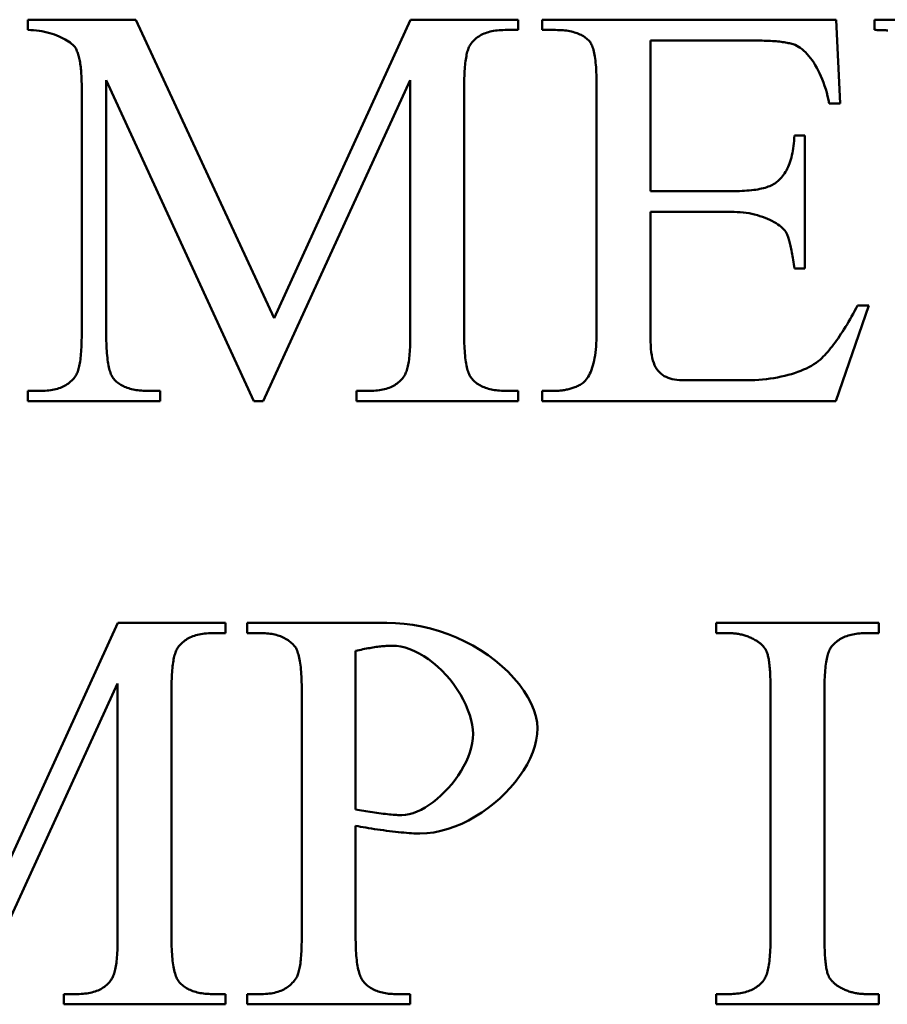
# Model space of a CAD drawing. Header units: millimetres. Extents: x 163 to 2699, y 224 to 730.
# Tile 36 of 168: x 232.58 to 236, y 443.94 to 447.82. Entities that reach past the tile are written whole.
import ezdxf

# ---------------------------------------------------------------- set-up
doc = ezdxf.new("R2010")
doc.units = ezdxf.units.MM
doc.layers.add('可見 (ISO)', color=7, linetype='Continuous', lineweight=50)

msp = doc.modelspace()

# ---------------------------------------------------------------- linework, layer by layer
at = {"layer": '可見 (ISO)'}
for p, q in [((232.6161, 447.8161), (233.0414, 447.8161)), ((232.6161, 447.7756), (232.6161, 447.8161)), ((233.0414, 447.8161), (233.5855, 446.642)), ((233.5855, 446.642), (234.1222, 447.8161)), ((234.1222, 447.8161), (234.545, 447.8161)), ((234.545, 447.8161), (234.545, 447.7756)), ((234.6394, 447.8161), (235.7963, 447.8161)), ((234.6394, 447.7756), (234.6394, 447.8161)), ((235.7963, 447.8161), (235.8122, 447.4864)), ((235.947, 447.7756), (235.947, 447.8161)), ((235.947, 447.8161), (236.3514, 447.8161)), ((234.545, 447.7756), (234.4936, 447.7756)), ((234.6921, 447.7756), (234.6394, 447.7756)), ((235.4776, 447.7339), (235.0659, 447.7339)), ((235.0659, 447.7339), (235.0659, 447.142)), ((232.8281, 446.5759), (232.8281, 447.5562)), ((232.9249, 447.5783), (232.9249, 446.5759)), ((233.5058, 446.3161), (232.9249, 447.5783)), ((234.121, 447.5783), (233.5426, 446.3161)), ((234.121, 446.5759), (234.121, 447.5783)), ((234.333, 447.5562), (234.333, 446.5759)), ((234.8539, 446.582), (234.8539, 447.555)), ((235.8122, 447.4864), (235.7693, 447.4864)), ((235.632, 447.3602), (235.6725, 447.3602)), ((235.6725, 447.3602), (235.6725, 446.8369)), ((235.0659, 447.142), (235.3955, 447.142)), ((235.0659, 447.0599), (235.0659, 446.5661)), ((235.3955, 447.0599), (235.0659, 447.0599)), ((235.6725, 446.8369), (235.632, 446.8369)), ((235.9249, 446.6923), (235.795, 446.3161)), ((235.8808, 446.6923), (235.9249, 446.6923)), ((235.1896, 446.3982), (235.4445, 446.3982)), ((232.6161, 446.3565), (232.6688, 446.3565)), ((232.6161, 446.3161), (232.6161, 446.3565)), ((233.0842, 446.3565), (233.1369, 446.3565)), ((233.1369, 446.3565), (233.1369, 446.3161)), ((233.909, 446.3565), (233.9617, 446.3565)), ((233.909, 446.3161), (233.909, 446.3565)), ((234.4936, 446.3565), (234.545, 446.3565)), ((234.545, 446.3565), (234.545, 446.3161)), ((234.6394, 446.3565), (234.6921, 446.3565)), ((234.6394, 446.3161), (234.6394, 446.3565)), ((233.1369, 446.3161), (232.6161, 446.3161)), ((233.5426, 446.3161), (233.5058, 446.3161)), ((234.545, 446.3161), (233.909, 446.3161)), ((235.795, 446.3161), (234.6394, 446.3161)), ((232.4341, 444.2696), (232.9709, 445.4436)), ((232.9709, 445.4436), (233.3936, 445.4436)), ((233.3936, 445.4436), (233.3936, 445.4031)), ((233.4794, 445.4436), (234.0285, 445.4436)), ((233.4794, 445.4031), (233.4794, 445.4436)), ((235.3238, 445.4436), (235.9647, 445.4436)), ((235.3238, 445.4031), (235.3238, 445.4436)), ((235.9647, 445.4436), (235.9647, 445.4031)), ((233.3936, 445.4031), (233.3422, 445.4031)), ((233.5358, 445.4031), (233.4794, 445.4031)), ((235.3765, 445.4031), (235.3238, 445.4031)), ((235.9647, 445.4031), (235.9108, 445.4031)), ((233.9059, 445.3333), (233.9059, 444.7095)), ((232.9696, 445.2058), (232.3912, 443.9436)), ((232.9696, 444.2034), (232.9696, 445.2058)), ((233.1816, 445.1838), (233.1816, 444.2034)), ((233.6939, 444.2095), (233.6939, 445.1777)), ((235.5383, 444.2095), (235.5383, 445.1777)), ((235.7503, 445.1777), (235.7503, 444.2095)), ((233.9059, 444.6458), (233.9059, 444.2095)), ((232.7576, 443.984), (232.8103, 443.984)), ((232.7576, 443.9436), (232.7576, 443.984)), ((233.3422, 443.984), (233.3936, 443.984)), ((233.3936, 443.984), (233.3936, 443.9436)), ((233.4794, 443.984), (233.5358, 443.984)), ((233.4794, 443.9436), (233.4794, 443.984)), ((234.0628, 443.984), (234.1204, 443.984)), ((234.1204, 443.984), (234.1204, 443.9436)), ((235.3238, 443.984), (235.3765, 443.984)), ((235.3238, 443.9436), (235.3238, 443.984)), ((235.9108, 443.984), (235.9647, 443.984)), ((235.9647, 443.984), (235.9647, 443.9436)), ((233.3936, 443.9436), (232.7576, 443.9436)), ((234.1204, 443.9436), (233.4794, 443.9436)), ((235.9647, 443.9436), (235.3238, 443.9436))]:
    msp.add_line(p, q, dxfattribs=at)
at = {"layer": '可見 (ISO)', "flags": 128}
for points in [[(232.8061, 447.7009), (232.8037, 447.7049), (232.8007, 447.709), (232.7971, 447.7132), (232.7928, 447.7175), (232.788, 447.7217), (232.7826, 447.726), (232.7766, 447.7302), (232.7702, 447.7344), (232.7632, 447.7385), (232.7558, 447.7425), (232.7479, 447.7464), (232.7396, 447.7502), (232.7309, 447.7538), (232.7218, 447.7572), (232.7124, 447.7604), (232.7027, 447.7633), (232.6926, 447.766), (232.6823, 447.7684), (232.6718, 447.7705), (232.661, 447.7723), (232.65, 447.7737), (232.6389, 447.7747), (232.6275, 447.7754), (232.6161, 447.7756)], [(234.4936, 447.7756), (234.4856, 447.7755), (234.4778, 447.7752), (234.4703, 447.7747), (234.4629, 447.774), (234.4557, 447.7731), (234.4488, 447.772), (234.442, 447.7707), (234.4354, 447.7692), (234.4291, 447.7675), (234.4229, 447.7656), (234.4169, 447.7635), (234.4111, 447.7612), (234.4056, 447.7587), (234.4002, 447.756), (234.395, 447.7531), (234.3901, 447.75), (234.3853, 447.7467), (234.3807, 447.7432), (234.3764, 447.7395), (234.3722, 447.7356), (234.3682, 447.7315), (234.3645, 447.7272), (234.3609, 447.7227), (234.3575, 447.718)], [(234.8257, 447.7315), (234.8222, 447.7351), (234.8186, 447.7385), (234.8147, 447.7418), (234.8107, 447.745), (234.8065, 447.748), (234.8022, 447.7508), (234.7976, 447.7535), (234.7929, 447.756), (234.7879, 447.7584), (234.7828, 447.7606), (234.7775, 447.7627), (234.7721, 447.7646), (234.7664, 447.7663), (234.7606, 447.768), (234.7545, 447.7694), (234.7483, 447.7707), (234.7419, 447.7719), (234.7354, 447.7729), (234.7286, 447.7737), (234.7217, 447.7744), (234.7146, 447.7749), (234.7072, 447.7753), (234.6998, 447.7755), (234.6921, 447.7756)], [(235.9996, 447.7735), (235.9954, 447.7739), (235.9911, 447.7742), (235.9866, 447.7745), (235.9821, 447.7748), (235.9774, 447.775), (235.9726, 447.7752), (235.9677, 447.7753), (235.9627, 447.7755), (235.9576, 447.7755), (235.9523, 447.7756), (235.947, 447.7756)], [(232.8281, 447.5562), (232.8281, 447.5644), (232.828, 447.5724), (232.8278, 447.5802), (232.8275, 447.5878), (232.8272, 447.5953), (232.8267, 447.6025), (232.8262, 447.6096), (232.8257, 447.6164), (232.825, 447.6231), (232.8243, 447.6296), (232.8235, 447.6359), (232.8226, 447.642), (232.8216, 447.648), (232.8206, 447.6537), (232.8195, 447.6593), (232.8183, 447.6646), (232.8171, 447.6698), (232.8157, 447.6748), (232.8143, 447.6796), (232.8128, 447.6842), (232.8112, 447.6887), (232.8096, 447.6929), (232.8079, 447.697), (232.8061, 447.7009)], [(234.3575, 447.718), (234.3555, 447.7149), (234.3536, 447.7115), (234.3518, 447.7077), (234.35, 447.7036), (234.3484, 447.6993), (234.3468, 447.6946), (234.3453, 447.6896), (234.3439, 447.6842), (234.3426, 447.6786), (234.3414, 447.6727), (234.3402, 447.6664), (234.3391, 447.6598), (234.3382, 447.6529), (234.3373, 447.6457), (234.3365, 447.6382), (234.3357, 447.6303), (234.3351, 447.6222), (234.3346, 447.6137), (234.3341, 447.6049), (234.3337, 447.5958), (234.3334, 447.5864), (234.3332, 447.5767), (234.3331, 447.5666), (234.333, 447.5562)], [(234.8539, 447.555), (234.8538, 447.5668), (234.8537, 447.5782), (234.8534, 447.5891), (234.8531, 447.5998), (234.8526, 447.61), (234.8521, 447.6198), (234.8515, 447.6293), (234.8507, 447.6384), (234.8499, 447.647), (234.849, 447.6554), (234.8479, 447.6633), (234.8468, 447.6708), (234.8456, 447.678), (234.8443, 447.6848), (234.8428, 447.6912), (234.8413, 447.6972), (234.8397, 447.7028), (234.838, 447.7081), (234.8362, 447.7129), (234.8343, 447.7174), (234.8323, 447.7215), (234.8302, 447.7252), (234.828, 447.7285), (234.8257, 447.7315)], [(235.6345, 447.7168), (235.6307, 447.7182), (235.6267, 447.7195), (235.6224, 447.7208), (235.6179, 447.722), (235.6131, 447.7232), (235.6081, 447.7243), (235.6029, 447.7253), (235.5975, 447.7263), (235.5918, 447.7272), (235.5858, 447.7281), (235.5796, 447.7289), (235.5732, 447.7297), (235.5666, 447.7303), (235.5597, 447.731), (235.5525, 447.7315), (235.5452, 447.732), (235.5376, 447.7325), (235.5297, 447.7329), (235.5216, 447.7332), (235.5133, 447.7335), (235.5047, 447.7337), (235.4959, 447.7338), (235.4869, 447.7339), (235.4776, 447.7339)], [(235.7693, 447.4864), (235.7662, 447.5011), (235.7628, 447.5155), (235.7591, 447.5295), (235.7551, 447.5431), (235.7507, 447.5564), (235.7462, 447.5693), (235.7413, 447.5817), (235.7363, 447.5938), (235.731, 447.6054), (235.7254, 447.6165), (235.7197, 447.6272), (235.7138, 447.6374), (235.7078, 447.6471), (235.7016, 447.6563), (235.6952, 447.665), (235.6888, 447.6731), (235.6822, 447.6807), (235.6755, 447.6877), (235.6688, 447.6941), (235.662, 447.6999), (235.6552, 447.7051), (235.6483, 447.7096), (235.6414, 447.7135), (235.6345, 447.7168)], [(235.5671, 447.1812), (235.5719, 447.1856), (235.5765, 447.1902), (235.581, 447.195), (235.5852, 447.2002), (235.5893, 447.2056), (235.5932, 447.2113), (235.5969, 447.2172), (235.6005, 447.2235), (235.6038, 447.23), (235.607, 447.2367), (235.6099, 447.2438), (235.6127, 447.2511), (235.6154, 447.2587), (235.6178, 447.2666), (235.62, 447.2747), (235.6221, 447.2831), (235.624, 447.2918), (235.6257, 447.3007), (235.6272, 447.31), (235.6285, 447.3195), (235.6297, 447.3292), (235.6307, 447.3393), (235.6314, 447.3496), (235.632, 447.3602)], [(235.3955, 447.142), (235.4061, 447.1421), (235.4164, 447.1423), (235.4264, 447.1426), (235.436, 447.1431), (235.4454, 447.1437), (235.4545, 447.1445), (235.4633, 447.1454), (235.4718, 447.1464), (235.48, 447.1475), (235.4879, 447.1488), (235.4955, 447.1503), (235.5028, 447.1518), (235.5098, 447.1535), (235.5165, 447.1554), (235.5229, 447.1573), (235.529, 447.1595), (235.5348, 447.1617), (235.5403, 447.1641), (235.5455, 447.1666), (235.5504, 447.1693), (235.555, 447.1721), (235.5593, 447.175), (235.5634, 447.178), (235.5671, 447.1812)], [(235.6014, 446.9766), (235.5984, 446.9815), (235.5948, 446.9865), (235.5904, 446.9914), (235.5855, 446.9964), (235.5799, 447.0013), (235.5737, 447.0062), (235.567, 447.0109), (235.5597, 447.0156), (235.552, 447.0202), (235.5438, 447.0246), (235.5351, 447.0289), (235.526, 447.033), (235.5166, 447.0368), (235.5068, 447.0405), (235.4966, 447.0439), (235.4862, 447.047), (235.4755, 447.0499), (235.4646, 447.0524), (235.4534, 447.0546), (235.4421, 447.0565), (235.4306, 447.058), (235.419, 447.059), (235.4073, 447.0597), (235.3955, 447.0599)], [(235.632, 446.8369), (235.6307, 446.8458), (235.6294, 446.8545), (235.6281, 446.8629), (235.6268, 446.8711), (235.6255, 446.8789), (235.6242, 446.8865), (235.6229, 446.8938), (235.6216, 446.9009), (235.6203, 446.9077), (235.619, 446.9142), (235.6177, 446.9204), (235.6164, 446.9263), (235.6151, 446.932), (235.6139, 446.9374), (235.6126, 446.9426), (235.6113, 446.9474), (235.6101, 446.952), (235.6088, 446.9564), (235.6076, 446.9604), (235.6063, 446.9642), (235.6051, 446.9677), (235.6039, 446.9709), (235.6026, 446.9739), (235.6014, 446.9766)], [(235.7399, 446.4852), (235.7456, 446.491), (235.7513, 446.4971), (235.7571, 446.5034), (235.7629, 446.51), (235.7686, 446.5168), (235.7744, 446.5238), (235.7802, 446.5311), (235.786, 446.5387), (235.7919, 446.5465), (235.7977, 446.5545), (235.8036, 446.5628), (235.8094, 446.5713), (235.8153, 446.58), (235.8212, 446.589), (235.8271, 446.5982), (235.833, 446.6077), (235.839, 446.6174), (235.8449, 446.6274), (235.8508, 446.6376), (235.8568, 446.6481), (235.8628, 446.6587), (235.8688, 446.6697), (235.8748, 446.6809), (235.8808, 446.6923)], [(232.8036, 446.4141), (232.8056, 446.4172), (232.8075, 446.4206), (232.8094, 446.4244), (232.8111, 446.4285), (232.8128, 446.4328), (232.8143, 446.4375), (232.8158, 446.4425), (232.8172, 446.4479), (232.8185, 446.4535), (232.8198, 446.4594), (232.8209, 446.4657), (232.822, 446.4723), (232.823, 446.4792), (232.8239, 446.4864), (232.8247, 446.4939), (232.8254, 446.5018), (232.826, 446.5099), (232.8266, 446.5184), (232.8271, 446.5272), (232.8274, 446.5363), (232.8277, 446.5457), (232.8279, 446.5554), (232.8281, 446.5655), (232.8281, 446.5759)], [(232.9249, 446.5759), (232.925, 446.5645), (232.9251, 446.5535), (232.9254, 446.5429), (232.9258, 446.5326), (232.9262, 446.5227), (232.9268, 446.5131), (232.9274, 446.5039), (232.9282, 446.4951), (232.9291, 446.4866), (232.93, 446.4785), (232.9311, 446.4708), (232.9323, 446.4634), (232.9336, 446.4564), (232.9349, 446.4497), (232.9364, 446.4434), (232.938, 446.4375), (232.9397, 446.4319), (232.9415, 446.4267), (232.9434, 446.4219), (232.9454, 446.4174), (232.9475, 446.4133), (232.9496, 446.4095), (232.9519, 446.4061), (232.9543, 446.4031)], [(234.0965, 446.4141), (234.0985, 446.4172), (234.1004, 446.4206), (234.1022, 446.4244), (234.104, 446.4285), (234.1057, 446.4328), (234.1072, 446.4375), (234.1087, 446.4425), (234.1101, 446.4479), (234.1114, 446.4535), (234.1127, 446.4594), (234.1138, 446.4657), (234.1149, 446.4723), (234.1159, 446.4792), (234.1168, 446.4864), (234.1176, 446.4939), (234.1183, 446.5018), (234.1189, 446.5099), (234.1195, 446.5184), (234.1199, 446.5272), (234.1203, 446.5363), (234.1206, 446.5457), (234.1208, 446.5554), (234.121, 446.5655), (234.121, 446.5759)], [(234.333, 446.5759), (234.3331, 446.5645), (234.3332, 446.5535), (234.3335, 446.5429), (234.3339, 446.5326), (234.3344, 446.5227), (234.3349, 446.5131), (234.3356, 446.5039), (234.3364, 446.4951), (234.3373, 446.4866), (234.3383, 446.4785), (234.3395, 446.4708), (234.3407, 446.4634), (234.342, 446.4564), (234.3434, 446.4497), (234.345, 446.4434), (234.3466, 446.4375), (234.3484, 446.4319), (234.3503, 446.4267), (234.3522, 446.4219), (234.3543, 446.4174), (234.3565, 446.4133), (234.3588, 446.4095), (234.3612, 446.4061), (234.3637, 446.4031)], [(234.7926, 446.3822), (234.797, 446.3848), (234.8013, 446.3879), (234.8054, 446.3916), (234.8095, 446.3957), (234.8134, 446.4005), (234.8171, 446.4057), (234.8208, 446.4114), (234.8243, 446.4177), (234.8276, 446.4244), (234.8307, 446.4317), (234.8337, 446.4394), (234.8365, 446.4476), (234.8392, 446.4563), (234.8416, 446.4655), (234.8438, 446.4752), (234.8459, 446.4853), (234.8477, 446.4958), (234.8493, 446.5068), (234.8506, 446.5183), (234.8518, 446.5302), (234.8527, 446.5425), (234.8533, 446.5552), (234.8537, 446.5684), (234.8539, 446.582)], [(235.0659, 446.5661), (235.066, 446.5501), (235.0666, 446.5352), (235.0676, 446.5214), (235.0689, 446.5086), (235.0707, 446.4967), (235.0729, 446.4857), (235.0756, 446.4755), (235.0786, 446.4661), (235.0822, 446.4574), (235.0862, 446.4494), (235.0907, 446.4421), (235.0957, 446.4355), (235.1011, 446.4294), (235.107, 446.4239), (235.1133, 446.419), (235.1201, 446.4146), (235.1273, 446.4108), (235.135, 446.4075), (235.1431, 446.4046), (235.1517, 446.4023), (235.1606, 446.4005), (235.1699, 446.3992), (235.1796, 446.3984), (235.1896, 446.3982)], [(235.4445, 446.3982), (235.4604, 446.3983), (235.4761, 446.3989), (235.4917, 446.3998), (235.507, 446.401), (235.5221, 446.4026), (235.537, 446.4045), (235.5517, 446.4067), (235.566, 446.4093), (235.5801, 446.4121), (235.5938, 446.4152), (235.6072, 446.4187), (235.6202, 446.4224), (235.6329, 446.4263), (235.6451, 446.4305), (235.6569, 446.435), (235.6682, 446.4397), (235.6791, 446.4447), (235.6894, 446.4499), (235.6993, 446.4553), (235.7086, 446.4609), (235.7173, 446.4667), (235.7254, 446.4726), (235.733, 446.4788), (235.7399, 446.4852)], [(232.6688, 446.3565), (232.6767, 446.3566), (232.6843, 446.3569), (232.6918, 446.3574), (232.6991, 446.3581), (232.7062, 446.359), (232.7131, 446.3601), (232.7198, 446.3614), (232.7263, 446.3629), (232.7326, 446.3646), (232.7387, 446.3665), (232.7446, 446.3686), (232.7503, 446.3709), (232.7558, 446.3734), (232.7611, 446.3761), (232.7663, 446.379), (232.7712, 446.3821), (232.7759, 446.3854), (232.7805, 446.3889), (232.7848, 446.3926), (232.789, 446.3965), (232.7929, 446.4006), (232.7967, 446.4049), (232.8002, 446.4094), (232.8036, 446.4141)], [(232.9543, 446.4031), (232.9579, 446.3993), (232.9616, 446.3956), (232.9655, 446.3921), (232.9695, 446.3888), (232.9737, 446.3857), (232.9781, 446.3827), (232.9826, 446.3799), (232.9873, 446.3772), (232.9921, 446.3747), (232.9972, 446.3723), (233.0023, 446.3702), (233.0077, 446.3681), (233.0131, 446.3663), (233.0188, 446.3646), (233.0246, 446.363), (233.0306, 446.3617), (233.0367, 446.3605), (233.043, 446.3594), (233.0495, 446.3585), (233.0561, 446.3578), (233.0629, 446.3572), (233.0699, 446.3568), (233.077, 446.3566), (233.0842, 446.3565)], [(233.9617, 446.3565), (233.9697, 446.3566), (233.9774, 446.3569), (233.985, 446.3574), (233.9923, 446.3581), (233.9995, 446.359), (234.0064, 446.3601), (234.0132, 446.3614), (234.0197, 446.3629), (234.026, 446.3646), (234.0322, 446.3665), (234.0381, 446.3686), (234.0438, 446.3709), (234.0493, 446.3734), (234.0546, 446.3761), (234.0597, 446.379), (234.0646, 446.3821), (234.0693, 446.3854), (234.0738, 446.3889), (234.0781, 446.3926), (234.0822, 446.3965), (234.0861, 446.4006), (234.0898, 446.4049), (234.0932, 446.4094), (234.0965, 446.4141)], [(234.3637, 446.4031), (234.3672, 446.3993), (234.3709, 446.3956), (234.3748, 446.3921), (234.3788, 446.3888), (234.383, 446.3857), (234.3874, 446.3827), (234.3919, 446.3799), (234.3966, 446.3772), (234.4015, 446.3747), (234.4065, 446.3723), (234.4116, 446.3702), (234.417, 446.3681), (234.4225, 446.3663), (234.4281, 446.3646), (234.4339, 446.363), (234.4399, 446.3617), (234.4461, 446.3605), (234.4524, 446.3594), (234.4588, 446.3585), (234.4654, 446.3578), (234.4722, 446.3572), (234.4792, 446.3568), (234.4863, 446.3566), (234.4936, 446.3565)], [(234.6921, 446.3565), (234.6966, 446.3565), (234.701, 446.3567), (234.7055, 446.3569), (234.7099, 446.3572), (234.7142, 446.3576), (234.7186, 446.3581), (234.7229, 446.3587), (234.7272, 446.3594), (234.7315, 446.3601), (234.7357, 446.361), (234.74, 446.3619), (234.7442, 446.3629), (234.7483, 446.364), (234.7525, 446.3652), (234.7566, 446.3665), (234.7607, 446.3679), (234.7648, 446.3694), (234.7688, 446.371), (234.7729, 446.3726), (234.7769, 446.3744), (234.7808, 446.3762), (234.7848, 446.3781), (234.7887, 446.3801), (234.7926, 446.3822)], [(234.0285, 445.4436), (234.0624, 445.4427), (234.0968, 445.4401), (234.1315, 445.4356), (234.1663, 445.4293), (234.201, 445.4212), (234.2354, 445.4113), (234.2694, 445.3996), (234.3028, 445.3862), (234.3354, 445.3711), (234.3671, 445.3544), (234.3977, 445.3362), (234.427, 445.3166), (234.4549, 445.2957), (234.4813, 445.2737), (234.5058, 445.2506), (234.5285, 445.2267), (234.549, 445.2021), (234.5673, 445.1771), (234.5833, 445.1518), (234.5967, 445.1264), (234.6073, 445.1012), (234.6152, 445.0765), (234.62, 445.0524), (234.6216, 445.0294)], [(233.3422, 445.4031), (233.3342, 445.403), (233.3264, 445.4027), (233.3189, 445.4022), (233.3115, 445.4015), (233.3043, 445.4006), (233.2974, 445.3995), (233.2906, 445.3982), (233.284, 445.3967), (233.2777, 445.395), (233.2715, 445.3931), (233.2655, 445.391), (233.2598, 445.3887), (233.2542, 445.3862), (233.2488, 445.3835), (233.2437, 445.3806), (233.2387, 445.3775), (233.2339, 445.3742), (233.2294, 445.3707), (233.225, 445.367), (233.2208, 445.3631), (233.2169, 445.359), (233.2131, 445.3547), (233.2095, 445.3502), (233.2061, 445.3455)], [(233.6645, 445.3541), (233.6607, 445.3581), (233.6568, 445.362), (233.6528, 445.3656), (233.6487, 445.3691), (233.6443, 445.3724), (233.6399, 445.3756), (233.6353, 445.3786), (233.6306, 445.3814), (233.6257, 445.384), (233.6207, 445.3865), (233.6155, 445.3888), (233.6103, 445.3909), (233.6048, 445.3928), (233.5992, 445.3946), (233.5935, 445.3963), (233.5877, 445.3977), (233.5817, 445.399), (233.5756, 445.4001), (233.5693, 445.401), (233.5629, 445.4018), (233.5563, 445.4024), (233.5496, 445.4028), (233.5428, 445.4031), (233.5358, 445.4031)], [(235.4782, 445.3762), (235.4742, 445.3784), (235.4702, 445.3805), (235.4662, 445.3825), (235.4621, 445.3844), (235.458, 445.3862), (235.4539, 445.388), (235.4498, 445.3896), (235.4457, 445.3912), (235.4415, 445.3926), (235.4373, 445.394), (235.4331, 445.3952), (235.4289, 445.3964), (235.4246, 445.3975), (235.4204, 445.3985), (235.4161, 445.3994), (235.4118, 445.4001), (235.4074, 445.4009), (235.4031, 445.4015), (235.3987, 445.402), (235.3943, 445.4024), (235.3899, 445.4027), (235.3854, 445.403), (235.381, 445.4031), (235.3765, 445.4031)], [(235.5235, 445.3284), (235.5226, 445.3307), (235.5215, 445.333), (235.5204, 445.3353), (235.5192, 445.3375), (235.5179, 445.3398), (235.5166, 445.3419), (235.5151, 445.3441), (235.5136, 445.3462), (235.512, 445.3483), (235.5103, 445.3504), (235.5085, 445.3524), (235.5067, 445.3544), (235.5048, 445.3564), (235.5028, 445.3584), (235.5007, 445.3603), (235.4985, 445.3622), (235.4962, 445.364), (235.4939, 445.3658), (235.4915, 445.3676), (235.489, 445.3694), (235.4864, 445.3711), (235.4838, 445.3729), (235.481, 445.3745), (235.4782, 445.3762)], [(235.9108, 445.4031), (235.9033, 445.4031), (235.896, 445.4028), (235.8889, 445.4023), (235.8819, 445.4016), (235.8751, 445.4008), (235.8684, 445.3998), (235.862, 445.3986), (235.8557, 445.3972), (235.8495, 445.3956), (235.8435, 445.3938), (235.8377, 445.3918), (235.8321, 445.3897), (235.8266, 445.3873), (235.8213, 445.3848), (235.8161, 445.3821), (235.8111, 445.3792), (235.8063, 445.3761), (235.8017, 445.3728), (235.7972, 445.3694), (235.7928, 445.3657), (235.7887, 445.3619), (235.7847, 445.3578), (235.7809, 445.3536), (235.7772, 445.3492)], [(233.2061, 445.3455), (233.2041, 445.3424), (233.2022, 445.339), (233.2004, 445.3352), (233.1987, 445.3312), (233.197, 445.3268), (233.1954, 445.3221), (233.1939, 445.3171), (233.1925, 445.3118), (233.1912, 445.3061), (233.19, 445.3002), (233.1888, 445.2939), (233.1878, 445.2873), (233.1868, 445.2804), (233.1859, 445.2732), (233.1851, 445.2657), (233.1844, 445.2579), (233.1837, 445.2497), (233.1832, 445.2412), (233.1827, 445.2324), (233.1823, 445.2233), (233.182, 445.2139), (233.1818, 445.2042), (233.1817, 445.1941), (233.1816, 445.1838)], [(233.6939, 445.1777), (233.6938, 445.1893), (233.6937, 445.2006), (233.6934, 445.2115), (233.6931, 445.222), (233.6926, 445.2322), (233.6921, 445.242), (233.6914, 445.2514), (233.6906, 445.2604), (233.6898, 445.2691), (233.6888, 445.2774), (233.6877, 445.2853), (233.6865, 445.2929), (233.6853, 445.3), (233.6839, 445.3068), (233.6824, 445.3132), (233.6808, 445.3193), (233.6791, 445.3249), (233.6773, 445.3302), (233.6755, 445.3351), (233.6735, 445.3397), (233.6714, 445.3439), (233.6692, 445.3477), (233.6669, 445.3511), (233.6645, 445.3541)], [(234.0505, 445.3541), (234.0458, 445.3541), (234.0409, 445.354), (234.0359, 445.3538), (234.0308, 445.3535), (234.0256, 445.3532), (234.0203, 445.3528), (234.0149, 445.3524), (234.0094, 445.3518), (234.0037, 445.3512), (233.998, 445.3505), (233.9921, 445.3497), (233.9862, 445.3489), (233.9801, 445.348), (233.9739, 445.347), (233.9676, 445.346), (233.9612, 445.3449), (233.9547, 445.3437), (233.948, 445.3424), (233.9413, 445.3411), (233.9344, 445.3397), (233.9275, 445.3382), (233.9204, 445.3366), (233.9132, 445.335), (233.9059, 445.3333)], [(234.3679, 445.0073), (234.3671, 445.0241), (234.3646, 445.0421), (234.3606, 445.0611), (234.355, 445.0808), (234.3479, 445.1009), (234.3393, 445.1213), (234.3294, 445.1418), (234.3181, 445.1622), (234.3057, 445.1822), (234.292, 445.2017), (234.2774, 445.2206), (234.2618, 445.2387), (234.2454, 445.2559), (234.2283, 445.2719), (234.2106, 445.2868), (234.1925, 445.3005), (234.1741, 445.3127), (234.1556, 445.3235), (234.137, 445.3327), (234.1186, 445.3404), (234.1006, 445.3464), (234.0831, 445.3507), (234.0664, 445.3533), (234.0505, 445.3541)], [(235.7772, 445.3492), (235.775, 445.3461), (235.7729, 445.3426), (235.7709, 445.3388), (235.769, 445.3346), (235.7672, 445.3301), (235.7654, 445.3252), (235.7638, 445.3199), (235.7622, 445.3144), (235.7608, 445.3084), (235.7594, 445.3022), (235.7582, 445.2955), (235.757, 445.2886), (235.7559, 445.2812), (235.7549, 445.2736), (235.7541, 445.2655), (235.7533, 445.2572), (235.7526, 445.2485), (235.7519, 445.2394), (235.7514, 445.23), (235.751, 445.2202), (235.7507, 445.2101), (235.7505, 445.1996), (235.7503, 445.1888), (235.7503, 445.1777)], [(235.5383, 445.1777), (235.5382, 445.187), (235.5382, 445.1961), (235.538, 445.2049), (235.5378, 445.2135), (235.5376, 445.2218), (235.5373, 445.2298), (235.537, 445.2376), (235.5366, 445.2451), (235.5362, 445.2523), (235.5357, 445.2592), (235.5352, 445.2659), (235.5346, 445.2723), (235.5339, 445.2785), (235.5332, 445.2843), (235.5325, 445.29), (235.5317, 445.2953), (235.5309, 445.3004), (235.53, 445.3052), (235.529, 445.3097), (235.528, 445.314), (235.527, 445.318), (235.5259, 445.3217), (235.5247, 445.3252), (235.5235, 445.3284)], [(234.6216, 445.0294), (234.6203, 445.0062), (234.6167, 444.9826), (234.6107, 444.9588), (234.6026, 444.9349), (234.5924, 444.9109), (234.5802, 444.8871), (234.5662, 444.8635), (234.5505, 444.8403), (234.5332, 444.8175), (234.5144, 444.7954), (234.4942, 444.7739), (234.4727, 444.7533), (234.4501, 444.7337), (234.4264, 444.7151), (234.4019, 444.6977), (234.3765, 444.6817), (234.3504, 444.6671), (234.3238, 444.654), (234.2967, 444.6426), (234.2693, 444.6331), (234.2416, 444.6254), (234.2138, 444.6198), (234.186, 444.6163), (234.1584, 444.6152)], [(234.0873, 444.6875), (234.1018, 444.6884), (234.1167, 444.691), (234.1321, 444.6954), (234.1476, 444.7013), (234.1634, 444.7087), (234.1792, 444.7174), (234.195, 444.7275), (234.2107, 444.7388), (234.2262, 444.7512), (234.2413, 444.7646), (234.2561, 444.7789), (234.2703, 444.7941), (234.284, 444.81), (234.297, 444.8265), (234.3092, 444.8436), (234.3205, 444.8612), (234.3308, 444.8791), (234.3401, 444.8974), (234.3482, 444.9158), (234.355, 444.9343), (234.3605, 444.9528), (234.3646, 444.9712), (234.3671, 444.9894), (234.3679, 445.0073)], [(233.9059, 444.7095), (233.9134, 444.7081), (233.9212, 444.7068), (233.9292, 444.7054), (233.9375, 444.7041), (233.9459, 444.7027), (233.9544, 444.7014), (233.963, 444.7001), (233.9717, 444.6989), (233.9804, 444.6977), (233.9891, 444.6965), (233.9977, 444.6954), (234.0062, 444.6944), (234.0146, 444.6933), (234.0228, 444.6924), (234.0309, 444.6915), (234.0386, 444.6907), (234.0461, 444.69), (234.0532, 444.6894), (234.06, 444.6888), (234.0664, 444.6883), (234.0724, 444.688), (234.0779, 444.6877), (234.0829, 444.6875), (234.0873, 444.6875)], [(234.1584, 444.6152), (234.1512, 444.6152), (234.1434, 444.6155), (234.135, 444.6159), (234.126, 444.6164), (234.1164, 444.6171), (234.1063, 444.6179), (234.0959, 444.6188), (234.085, 444.6198), (234.0738, 444.621), (234.0624, 444.6222), (234.0508, 444.6235), (234.039, 444.625), (234.0271, 444.6265), (234.0152, 444.628), (234.0033, 444.6296), (233.9915, 444.6313), (233.9798, 444.633), (233.9683, 444.6348), (233.957, 444.6366), (233.946, 444.6384), (233.9353, 444.6403), (233.925, 444.6421), (233.9152, 444.6439), (233.9059, 444.6458)], [(232.9451, 444.0416), (232.9471, 444.0447), (232.949, 444.0482), (232.9509, 444.0519), (232.9526, 444.056), (232.9543, 444.0604), (232.9558, 444.0651), (232.9573, 444.0701), (232.9587, 444.0754), (232.9601, 444.081), (232.9613, 444.087), (232.9624, 444.0933), (232.9635, 444.0998), (232.9645, 444.1067), (232.9654, 444.1139), (232.9662, 444.1215), (232.9669, 444.1293), (232.9675, 444.1375), (232.9681, 444.1459), (232.9686, 444.1547), (232.9689, 444.1638), (232.9692, 444.1733), (232.9695, 444.183), (232.9696, 444.193), (232.9696, 444.2034)], [(233.1816, 444.2034), (233.1817, 444.192), (233.1818, 444.181), (233.1821, 444.1704), (233.1825, 444.1601), (233.183, 444.1502), (233.1836, 444.1407), (233.1842, 444.1315), (233.185, 444.1226), (233.1859, 444.1142), (233.187, 444.1061), (233.1881, 444.0983), (233.1893, 444.091), (233.1906, 444.0839), (233.1921, 444.0773), (233.1936, 444.071), (233.1953, 444.065), (233.197, 444.0595), (233.1989, 444.0543), (233.2008, 444.0494), (233.2029, 444.0449), (233.2051, 444.0408), (233.2074, 444.037), (233.2098, 444.0336), (233.2123, 444.0306)], [(233.6718, 444.0465), (233.6736, 444.0496), (233.6754, 444.0529), (233.677, 444.0566), (233.6786, 444.0606), (233.6801, 444.0649), (233.6815, 444.0696), (233.6828, 444.0746), (233.6841, 444.0799), (233.6853, 444.0855), (233.6864, 444.0915), (233.6874, 444.0978), (233.6884, 444.1044), (233.6893, 444.1114), (233.6901, 444.1187), (233.6908, 444.1263), (233.6914, 444.1342), (233.692, 444.1425), (233.6925, 444.1511), (233.6929, 444.16), (233.6933, 444.1692), (233.6935, 444.1788), (233.6937, 444.1887), (233.6939, 444.199), (233.6939, 444.2095)], [(233.9059, 444.2095), (233.906, 444.1979), (233.9061, 444.1866), (233.9064, 444.1757), (233.9068, 444.1651), (233.9072, 444.155), (233.9078, 444.1452), (233.9085, 444.1358), (233.9093, 444.1267), (233.9102, 444.1181), (233.9112, 444.1098), (233.9123, 444.1019), (233.9136, 444.0943), (233.9149, 444.0872), (233.9163, 444.0804), (233.9179, 444.0739), (233.9195, 444.0679), (233.9213, 444.0622), (233.9231, 444.0569), (233.9251, 444.052), (233.9272, 444.0475), (233.9294, 444.0433), (233.9316, 444.0395), (233.934, 444.0361), (233.9365, 444.033)], [(235.5113, 444.0379), (235.5135, 444.0411), (235.5156, 444.0446), (235.5176, 444.0484), (235.5195, 444.0526), (235.5214, 444.0571), (235.5231, 444.062), (235.5247, 444.0672), (235.5263, 444.0728), (235.5277, 444.0787), (235.5291, 444.085), (235.5303, 444.0916), (235.5315, 444.0986), (235.5326, 444.1059), (235.5336, 444.1136), (235.5345, 444.1216), (235.5353, 444.13), (235.536, 444.1387), (235.5366, 444.1478), (235.5371, 444.1572), (235.5375, 444.167), (235.5378, 444.1771), (235.5381, 444.1875), (235.5382, 444.1984), (235.5383, 444.2095)], [(235.7503, 444.2095), (235.7503, 444.2002), (235.7504, 444.1911), (235.7505, 444.1822), (235.7507, 444.1737), (235.7509, 444.1654), (235.7512, 444.1574), (235.7515, 444.1496), (235.7519, 444.1421), (235.7523, 444.1349), (235.7528, 444.1279), (235.7534, 444.1213), (235.7539, 444.1148), (235.7546, 444.1087), (235.7553, 444.1028), (235.756, 444.0972), (235.7568, 444.0919), (235.7576, 444.0868), (235.7585, 444.082), (235.7595, 444.0775), (235.7605, 444.0732), (235.7615, 444.0692), (235.7626, 444.0654), (235.7638, 444.062), (235.765, 444.0588)], [(235.765, 444.0588), (235.7659, 444.0564), (235.767, 444.0541), (235.7681, 444.0519), (235.7693, 444.0496), (235.7706, 444.0474), (235.7719, 444.0452), (235.7734, 444.0431), (235.7749, 444.0409), (235.7765, 444.0388), (235.7782, 444.0368), (235.78, 444.0347), (235.7818, 444.0327), (235.7838, 444.0308), (235.7858, 444.0288), (235.7879, 444.0269), (235.79, 444.025), (235.7923, 444.0232), (235.7946, 444.0213), (235.797, 444.0195), (235.7995, 444.0178), (235.8021, 444.016), (235.8048, 444.0143), (235.8075, 444.0126), (235.8103, 444.011)], [(232.8103, 443.984), (232.8183, 443.9841), (232.826, 443.9844), (232.8336, 443.9849), (232.841, 443.9856), (232.8481, 443.9865), (232.855, 443.9876), (232.8618, 443.9889), (232.8683, 443.9904), (232.8747, 443.9921), (232.8808, 443.994), (232.8867, 443.9961), (232.8924, 443.9984), (232.8979, 444.0009), (232.9032, 444.0036), (232.9084, 444.0065), (232.9133, 444.0096), (232.918, 444.0129), (232.9224, 444.0164), (232.9267, 444.0201), (232.9308, 444.024), (232.9347, 444.0281), (232.9384, 444.0324), (232.9418, 444.0369), (232.9451, 444.0416)], [(233.2123, 444.0306), (233.2158, 444.0268), (233.2195, 444.0232), (233.2234, 444.0197), (233.2275, 444.0164), (233.2317, 444.0132), (233.236, 444.0102), (233.2405, 444.0074), (233.2452, 444.0047), (233.2501, 444.0022), (233.2551, 443.9999), (233.2603, 443.9977), (233.2656, 443.9957), (233.2711, 443.9938), (233.2767, 443.9921), (233.2825, 443.9906), (233.2885, 443.9892), (233.2947, 443.988), (233.301, 443.9869), (233.3074, 443.986), (233.3141, 443.9853), (233.3208, 443.9848), (233.3278, 443.9844), (233.3349, 443.9841), (233.3422, 443.984)], [(233.5358, 443.984), (233.5437, 443.9841), (233.5514, 443.9845), (233.5588, 443.985), (233.5661, 443.9858), (233.5732, 443.9867), (233.5802, 443.9879), (233.5869, 443.9893), (233.5934, 443.991), (233.5997, 443.9928), (233.6059, 443.9949), (233.6118, 443.9972), (233.6176, 443.9997), (233.6232, 444.0024), (233.6286, 444.0053), (233.6337, 444.0084), (233.6387, 444.0118), (233.6436, 444.0154), (233.6482, 444.0192), (233.6526, 444.0232), (233.6568, 444.0274), (233.6609, 444.0319), (233.6647, 444.0365), (233.6684, 444.0414), (233.6718, 444.0465)], [(233.9365, 444.033), (233.9401, 444.029), (233.9438, 444.0252), (233.9476, 444.0216), (233.9516, 444.0181), (233.9558, 444.0148), (233.9601, 444.0116), (233.9645, 444.0086), (233.9691, 444.0058), (233.9738, 444.0032), (233.9787, 444.0007), (233.9837, 443.9984), (233.9889, 443.9963), (233.9943, 443.9943), (233.9997, 443.9925), (234.0054, 443.9909), (234.0112, 443.9895), (234.0171, 443.9882), (234.0232, 443.9871), (234.0294, 443.9862), (234.0358, 443.9854), (234.0423, 443.9848), (234.049, 443.9844), (234.0558, 443.9841), (234.0628, 443.984)], [(235.3765, 443.984), (235.3842, 443.9841), (235.3917, 443.9844), (235.399, 443.9849), (235.4061, 443.9855), (235.4131, 443.9864), (235.4198, 443.9874), (235.4264, 443.9886), (235.4329, 443.99), (235.4391, 443.9916), (235.4452, 443.9934), (235.4511, 443.9954), (235.4568, 443.9975), (235.4623, 443.9998), (235.4676, 444.0024), (235.4728, 444.0051), (235.4778, 444.008), (235.4826, 444.0111), (235.4872, 444.0144), (235.4917, 444.0178), (235.496, 444.0215), (235.5001, 444.0253), (235.504, 444.0293), (235.5077, 444.0335), (235.5113, 444.0379)], [(235.8103, 444.011), (235.8143, 444.0088), (235.8183, 444.0067), (235.8223, 444.0047), (235.8264, 444.0028), (235.8304, 444.0009), (235.8345, 443.9992), (235.8386, 443.9976), (235.8427, 443.996), (235.8468, 443.9946), (235.851, 443.9932), (235.8552, 443.9919), (235.8593, 443.9908), (235.8635, 443.9897), (235.8677, 443.9887), (235.872, 443.9878), (235.8762, 443.987), (235.8805, 443.9863), (235.8848, 443.9857), (235.8891, 443.9852), (235.8934, 443.9848), (235.8977, 443.9844), (235.9021, 443.9842), (235.9064, 443.9841), (235.9108, 443.984)]]:
    msp.add_lwpolyline(points, dxfattribs=at)

doc.saveas('drawing.dxf')
